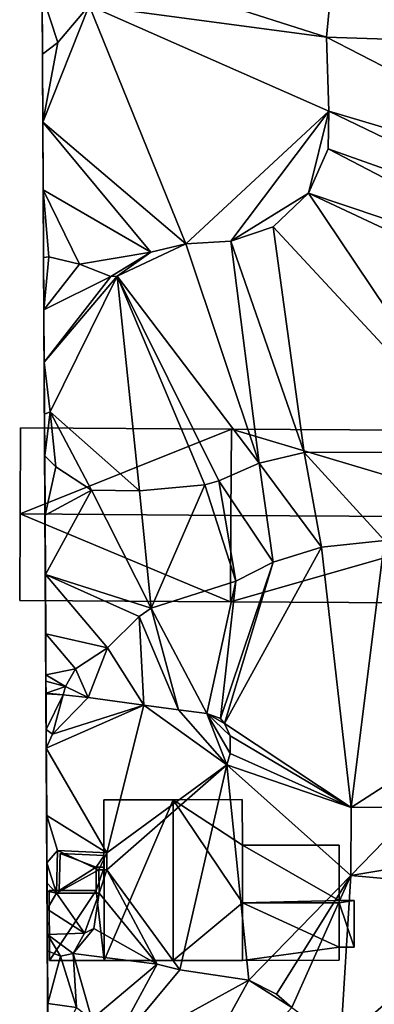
# Model space of a CAD drawing. Header units: inches. Extents: x 573046 to 573309, y 6670408 to 6670677.
# Tile 7 of 111: x 573062 to 573087, y 6670492 to 6670562. Entities that reach past the tile are written whole.
import ezdxf

# ---------------------------------------------------------------- set-up
doc = ezdxf.new("R2010")
doc.units = ezdxf.units.IN
doc.header["$MEASUREMENT"] = 0
doc.layers.add('Bygning', color=10, linetype='Continuous')
doc.layers.add('Terreng_ortofoto', color=10, linetype='Continuous')

msp = doc.modelspace()

# ---------------------------------------------------------------- linework, layer by layer
at = {"layer": 'Terreng_ortofoto'}
for points in [[(573064.04, 6670514.24, 211.66), (573063.527, 6670609.434, 211), (573063.365, 6670639.065, 213.297)], [(573064.04, 6670514.24, 211.66), (573063.552, 6670604.876, 210.667), (573063.527, 6670609.434, 211)], [(573064.04, 6670514.24, 211.66), (573063.577, 6670600.317, 210.333), (573063.552, 6670604.876, 210.667)], [(573064.04, 6670514.24, 211.66), (573063.653, 6670586.42, 209.406), (573063.577, 6670600.317, 210.333)], [(573064.04, 6670514.24, 211.66), (573063.729, 6670572.508, 209), (573063.653, 6670586.42, 209.406)], [(573064.04, 6670514.24, 211.66), (573063.825, 6670554.917, 209.333), (573063.729, 6670572.508, 209)], [(573063.729, 6670572.508, 209), (573063.825, 6670554.917, 209.333), (573063.799, 6670559.739, 209)], [(573063.729, 6670572.508, 209), (573063.799, 6670559.739, 209), (573063.776, 6670563.995, 209)], [(573112.85, 6670560.01, 211), (573085.65, 6670568.6, 210), (573084.38, 6670564.44, 210)], [(573114.16, 6670563.36, 211), (573085.65, 6670568.6, 210), (573113.06, 6670561, 211)], [(573113.06, 6670561, 211), (573085.65, 6670568.6, 210), (573112.85, 6670560.01, 211)], [(573067.94, 6670566.11, 209), (573067.12, 6670563.22, 209), (573084.04, 6670560.95, 210)], [(573067.94, 6670566.11, 209), (573084.04, 6670560.95, 210), (573084.38, 6670564.44, 210)], [(573112.85, 6670560.01, 211), (573084.38, 6670564.44, 210), (573084.04, 6670560.95, 210)], [(573067.12, 6670563.22, 209), (573063.776, 6670563.995, 209), (573064.9, 6670560.57, 209)], [(573063.776, 6670563.995, 209), (573063.799, 6670559.739, 209), (573064.9, 6670560.57, 209)], [(573067.12, 6670563.22, 209), (573064.9, 6670560.57, 209), (573063.825, 6670554.917, 209.333)], [(573074, 6670546.25, 210), (573067.12, 6670563.22, 209), (573063.825, 6670554.917, 209.333)], [(573074, 6670546.25, 210), (573084.21, 6670555.68, 210), (573067.12, 6670563.22, 209)], [(573084.04, 6670560.95, 210), (573067.12, 6670563.22, 209), (573084.21, 6670555.68, 210)], [(573064.9, 6670560.57, 209), (573063.799, 6670559.739, 209), (573063.825, 6670554.917, 209.333)], [(573108.03, 6670548.61, 211), (573112.85, 6670560.01, 211), (573084.04, 6670560.95, 210)], [(573108.03, 6670548.61, 211), (573084.04, 6670560.95, 210), (573084.21, 6670555.68, 210)], [(573074, 6670546.25, 210), (573077.22, 6670546.43, 210), (573084.21, 6670555.68, 210)], [(573077.22, 6670546.43, 210), (573082.76, 6670549.84, 210), (573084.21, 6670555.68, 210)], [(573084.21, 6670555.68, 210), (573082.76, 6670549.84, 210), (573084.16, 6670553.01, 210)], [(573105.45, 6670545.45, 211), (573084.21, 6670555.68, 210), (573084.16, 6670553.01, 210)], [(573108.03, 6670548.61, 211), (573084.21, 6670555.68, 210), (573105.45, 6670545.45, 211)], [(573064.04, 6670514.24, 211.66), (573063.878, 6670545.274, 210), (573063.825, 6670554.917, 209.333)], [(573063.878, 6670545.274, 210), (573063.852, 6670550.096, 209.667), (573063.825, 6670554.917, 209.333)], [(573074, 6670546.25, 210), (573063.825, 6670554.917, 209.333), (573071.52, 6670545.66, 210)], [(573071.52, 6670545.66, 210), (573063.825, 6670554.917, 209.333), (573063.852, 6670550.096, 209.667)], [(573103.81, 6670542.78, 211), (573084.16, 6670553.01, 210), (573082.76, 6670549.84, 210)], [(573105.45, 6670545.45, 211), (573084.16, 6670553.01, 210), (573103.81, 6670542.78, 211)], [(573066.43, 6670544.8, 210), (573063.852, 6670550.096, 209.667), (573064.25, 6670545.31, 210)], [(573063.878, 6670545.274, 210), (573064.25, 6670545.31, 210), (573063.852, 6670550.096, 209.667)], [(573071.52, 6670545.66, 210), (573063.852, 6670550.096, 209.667), (573066.43, 6670544.8, 210)], [(573080.24, 6670547.46, 210), (573082.76, 6670549.84, 210), (573077.22, 6670546.43, 210)], [(573095.12, 6670531.43, 211), (573082.76, 6670549.84, 210), (573080.24, 6670547.46, 210)], [(573095.12, 6670531.43, 211), (573102.98, 6670540.39, 211), (573082.76, 6670549.84, 210)], [(573102.98, 6670540.39, 211), (573103.81, 6670542.78, 211), (573082.76, 6670549.84, 210)], [(573082.45, 6670531.38, 211), (573080.24, 6670547.46, 210), (573077.22, 6670546.43, 210)], [(573095.12, 6670531.43, 211), (573080.24, 6670547.46, 210), (573082.45, 6670531.38, 211)], [(573074, 6670546.25, 210), (573071.52, 6670545.66, 210), (573069.12, 6670543.94, 210)], [(573079.24, 6670530.63, 211), (573074, 6670546.25, 210), (573069.12, 6670543.94, 210)], [(573079.24, 6670530.63, 211), (573077.22, 6670546.43, 210), (573074, 6670546.25, 210)], [(573082.45, 6670531.38, 211), (573077.22, 6670546.43, 210), (573079.24, 6670530.63, 211)], [(573063.878, 6670545.274, 210), (573063.899, 6670541.552, 210.153), (573064.25, 6670545.31, 210)], [(573064.04, 6670514.24, 211.66), (573063.919, 6670537.829, 210.306), (573063.878, 6670545.274, 210)], [(573063.919, 6670537.829, 210.306), (573063.899, 6670541.552, 210.153), (573063.878, 6670545.274, 210)], [(573066.43, 6670544.8, 210), (573064.25, 6670545.31, 210), (573063.899, 6670541.552, 210.153)], [(573071.52, 6670545.66, 210), (573066.43, 6670544.8, 210), (573068.67, 6670543.92, 210)], [(573071.52, 6670545.66, 210), (573068.67, 6670543.92, 210), (573069.12, 6670543.94, 210)], [(573066.43, 6670544.8, 210), (573063.899, 6670541.552, 210.153), (573068.67, 6670543.92, 210)], [(573063.919, 6670537.829, 210.306), (573068.67, 6670543.92, 210), (573063.899, 6670541.552, 210.153)], [(573064.351, 6670534.273, 210.45), (573069.12, 6670543.94, 210), (573063.919, 6670537.829, 210.306)], [(573063.919, 6670537.829, 210.306), (573069.12, 6670543.94, 210), (573068.67, 6670543.92, 210)], [(573070.7, 6670528.66, 211), (573069.12, 6670543.94, 210), (573064.351, 6670534.273, 210.45)], [(573076.37, 6670529.36, 211), (573069.12, 6670543.94, 210), (573075.37, 6670529.08, 211)], [(573075.37, 6670529.08, 211), (573069.12, 6670543.94, 210), (573070.7, 6670528.66, 211)], [(573079.24, 6670530.63, 211), (573069.12, 6670543.94, 210), (573076.37, 6670529.36, 211)], [(573064.04, 6670514.24, 211.66), (573063.939, 6670534.107, 210.459), (573063.919, 6670537.829, 210.306)], [(573064.351, 6670534.273, 210.45), (573063.919, 6670537.829, 210.306), (573063.939, 6670534.107, 210.459)], [(573063.955, 6670531.141, 211), (573064.351, 6670534.273, 210.45), (573063.939, 6670534.107, 210.459)], [(573064.04, 6670514.24, 211.66), (573063.955, 6670531.141, 211), (573063.939, 6670534.107, 210.459)], [(573064.75, 6670530.37, 211), (573064.351, 6670534.273, 210.45), (573063.955, 6670531.141, 211)], [(573070.7, 6670528.66, 211), (573064.351, 6670534.273, 210.45), (573067.29, 6670528.7, 211)], [(573064.75, 6670530.37, 211), (573067.29, 6670528.7, 211), (573064.351, 6670534.273, 210.45)], [(573064.04, 6670514.24, 211.66), (573063.979, 6670526.915, 211.165), (573063.955, 6670531.141, 211)], [(573064.75, 6670530.37, 211), (573063.955, 6670531.141, 211), (573063.979, 6670526.915, 211.165)], [(573082.45, 6670531.38, 211), (573079.24, 6670530.63, 211), (573083.67, 6670524.64, 212)], [(573095.12, 6670531.43, 211), (573082.45, 6670531.38, 211), (573088.17, 6670525.12, 212)], [(573082.45, 6670531.38, 211), (573083.67, 6670524.64, 212), (573088.17, 6670525.12, 212)], [(573079.24, 6670530.63, 211), (573076.37, 6670529.36, 211), (573080.23, 6670523.57, 212)], [(573079.24, 6670530.63, 211), (573080.23, 6670523.57, 212), (573083.67, 6670524.64, 212)], [(573064.75, 6670530.37, 211), (573063.979, 6670526.915, 211.165), (573067.29, 6670528.7, 211)], [(573075.37, 6670529.08, 211), (573070.7, 6670528.66, 211), (573071.53, 6670520.3, 212)], [(573075.37, 6670529.08, 211), (573071.53, 6670520.3, 212), (573077.58, 6670522.22, 212)], [(573076.37, 6670529.36, 211), (573075.37, 6670529.08, 211), (573077.58, 6670522.22, 212)], [(573080.23, 6670523.57, 212), (573076.37, 6670529.36, 211), (573077.58, 6670522.22, 212)], [(573067.29, 6670528.7, 211), (573063.979, 6670526.915, 211.165), (573064.002, 6670522.69, 211.33)], [(573067.29, 6670528.7, 211), (573064.002, 6670522.69, 211.33), (573071.53, 6670520.3, 212)], [(573070.7, 6670528.66, 211), (573067.29, 6670528.7, 211), (573071.53, 6670520.3, 212)], [(573064.04, 6670514.24, 211.66), (573064.002, 6670522.69, 211.33), (573063.979, 6670526.915, 211.165)], [(573085.8, 6670506.11, 212.57), (573088.17, 6670525.12, 212), (573083.67, 6670524.64, 212)], [(573096.74, 6670513.19, 213), (573088.17, 6670525.12, 212), (573085.8, 6670506.11, 212.57)], [(573076.77, 6670512.1, 212.36), (573083.67, 6670524.64, 212), (573080.23, 6670523.57, 212)], [(573085.8, 6670506.11, 212.57), (573083.67, 6670524.64, 212), (573076.77, 6670512.1, 212.36)], [(573076.77, 6670512.1, 212.36), (573080.23, 6670523.57, 212), (573076.49, 6670512.44, 212.22)], [(573076.49, 6670512.44, 212.22), (573080.23, 6670523.57, 212), (573077.58, 6670522.22, 212)], [(573064.04, 6670514.24, 211.66), (573064.025, 6670518.465, 211.495), (573064.002, 6670522.69, 211.33)], [(573064.002, 6670522.69, 211.33), (573064.025, 6670518.465, 211.495), (573068.44, 6670517.48, 212)], [(573064.002, 6670522.69, 211.33), (573068.44, 6670517.48, 212), (573070.68, 6670519.71, 212)], [(573071.53, 6670520.3, 212), (573064.002, 6670522.69, 211.33), (573070.68, 6670519.71, 212)], [(573075.5, 6670512.8, 211.98), (573077.58, 6670522.22, 212), (573071.53, 6670520.3, 212)], [(573076.49, 6670512.44, 212.22), (573077.58, 6670522.22, 212), (573075.5, 6670512.8, 211.98)], [(573073.48, 6670513.07, 211.78), (573071.53, 6670520.3, 212), (573070.68, 6670519.71, 212)], [(573075.5, 6670512.8, 211.98), (573071.53, 6670520.3, 212), (573073.48, 6670513.07, 211.78)], [(573071.03, 6670513.4, 211.75), (573070.68, 6670519.71, 212), (573068.44, 6670517.48, 212)], [(573073.48, 6670513.07, 211.78), (573070.68, 6670519.71, 212), (573071.03, 6670513.4, 211.75)], [(573066.15, 6670515.98, 212), (573068.44, 6670517.48, 212), (573064.025, 6670518.465, 211.495)], [(573066.15, 6670515.98, 212), (573064.025, 6670518.465, 211.495), (573064.041, 6670515.543, 211.728)], [(573064.04, 6670514.24, 211.66), (573064.041, 6670515.543, 211.728), (573064.025, 6670518.465, 211.495)], [(573066.15, 6670515.98, 212), (573067.06, 6670513.95, 211.81), (573068.44, 6670517.48, 212)], [(573071.03, 6670513.4, 211.75), (573068.44, 6670517.48, 212), (573067.06, 6670513.95, 211.81)], [(573066.15, 6670515.98, 212), (573064.041, 6670515.543, 211.728), (573065.43, 6670514.72, 212)], [(573066.15, 6670515.98, 212), (573065.43, 6670514.72, 212), (573067.06, 6670513.95, 211.81)], [(573064.04, 6670514.24, 211.66), (573064.043, 6670515.109, 211.713), (573064.041, 6670515.543, 211.728)], [(573064.04, 6670514.24, 211.66), (573064.048, 6670514.246, 211.66), (573064.043, 6670515.109, 211.713)], [(573065.43, 6670514.72, 212), (573064.041, 6670515.543, 211.728), (573064.043, 6670515.109, 211.713)], [(573064.048, 6670514.246, 211.66), (573065.43, 6670514.72, 212), (573064.043, 6670515.109, 211.713)], [(573064.048, 6670514.246, 211.66), (573065.267, 6670514.122, 211.721), (573065.43, 6670514.72, 212)], [(573065.43, 6670514.72, 212), (573065.267, 6670514.122, 211.721), (573067.06, 6670513.95, 211.81)], [(573064.04, 6670514.24, 211.66), (573064.048, 6670514.19, 211.665), (573064.048, 6670514.246, 211.66)], [(573064.095, 6670505.526, 212), (573064.069, 6670510.332, 212), (573064.04, 6670514.24, 211.66)], [(573064.095, 6670505.526, 212), (573064.04, 6670514.24, 211.66), (573064.114, 6670502.156, 212)], [(573064.114, 6670502.156, 212), (573064.04, 6670514.24, 211.66), (573064.125, 6670500.157, 212)], [(573064.04, 6670514.24, 211.66), (573064.527, 6670426.504, 218.528), (573064.422, 6670445.728, 218.106)], [(573064.04, 6670514.24, 211.66), (573064.422, 6670445.728, 218.106), (573064.326, 6670463.299, 212.5)], [(573064.04, 6670514.24, 211.66), (573064.326, 6670463.299, 212.5), (573064.267, 6670474.096, 211)], [(573064.04, 6670514.24, 211.66), (573064.267, 6670474.096, 211), (573064.193, 6670487.635, 211)], [(573064.04, 6670514.24, 211.66), (573064.193, 6670487.635, 211), (573064.148, 6670495.913, 212)], [(573064.04, 6670514.24, 211.66), (573064.148, 6670495.913, 212), (573064.132, 6670498.867, 212)], [(573064.04, 6670514.24, 211.66), (573064.132, 6670498.867, 212), (573064.125, 6670500.157, 212)], [(573064.04, 6670514.24, 211.66), (573064.069, 6670510.332, 212), (573064.062, 6670511.664, 211.884)], [(573064.04, 6670514.24, 211.66), (573064.062, 6670511.664, 211.884), (573064.048, 6670514.19, 211.665)], [(573064.048, 6670514.246, 211.66), (573064.048, 6670514.19, 211.665), (573065.267, 6670514.122, 211.721)], [(573064.062, 6670511.664, 211.884), (573065.267, 6670514.122, 211.721), (573064.048, 6670514.19, 211.665)], [(573064.51, 6670511.34, 212), (573065.267, 6670514.122, 211.721), (573064.062, 6670511.664, 211.884)], [(573067.06, 6670513.95, 211.81), (573065.267, 6670514.122, 211.721), (573064.51, 6670511.34, 212)], [(573071.03, 6670513.4, 211.75), (573067.06, 6670513.95, 211.81), (573064.51, 6670511.34, 212)], [(573068.38, 6670502.88, 212.056), (573071.03, 6670513.4, 211.75), (573064.069, 6670510.332, 212)], [(573071.03, 6670513.4, 211.75), (573064.51, 6670511.34, 212), (573064.069, 6670510.332, 212)], [(573076.926, 6670509.139, 212.45), (573071.03, 6670513.4, 211.75), (573068.38, 6670502.88, 212.056)], [(573076.926, 6670509.139, 212.45), (573073.48, 6670513.07, 211.78), (573071.03, 6670513.4, 211.75)], [(573076.926, 6670509.139, 212.45), (573075.5, 6670512.8, 211.98), (573073.48, 6670513.07, 211.78)], [(573096.74, 6670513.19, 213), (573085.8, 6670506.11, 212.57), (573090.508, 6670506.14, 212.753)], [(573076.926, 6670509.139, 212.45), (573077.17, 6670509.95, 212.48), (573075.5, 6670512.8, 211.98)], [(573077.16, 6670511.2, 212.48), (573076.77, 6670512.1, 212.36), (573075.5, 6670512.8, 211.98)], [(573077.16, 6670511.2, 212.48), (573075.5, 6670512.8, 211.98), (573077.17, 6670509.95, 212.48)], [(573076.77, 6670512.1, 212.36), (573076.49, 6670512.44, 212.22), (573075.5, 6670512.8, 211.98)], [(573064.51, 6670511.34, 212), (573064.062, 6670511.664, 211.884), (573064.069, 6670510.332, 212)], [(573085.8, 6670506.11, 212.57), (573076.77, 6670512.1, 212.36), (573077.16, 6670511.2, 212.48)], [(573085.8, 6670506.11, 212.57), (573077.16, 6670511.2, 212.48), (573077.17, 6670509.95, 212.48)], [(573068.38, 6670502.88, 212.056), (573064.069, 6670510.332, 212), (573064.095, 6670505.526, 212)], [(573085.8, 6670506.11, 212.57), (573077.17, 6670509.95, 212.48), (573076.926, 6670509.139, 212.45)], [(573076.926, 6670509.139, 212.45), (573068.38, 6670502.88, 212.056), (573068.38, 6670501.659, 212.094)], [(573076.926, 6670509.139, 212.45), (573068.38, 6670501.659, 212.094), (573073.59, 6670494.54, 212)], [(573076.926, 6670509.139, 212.45), (573073.59, 6670494.54, 212), (573078.51, 6670493.81, 212)], [(573076.926, 6670509.139, 212.45), (573078.51, 6670493.81, 212), (573085.78, 6670501.27, 212.51)], [(573085.8, 6670506.11, 212.57), (573076.926, 6670509.139, 212.45), (573085.78, 6670501.27, 212.51)], [(573085.8, 6670506.11, 212.57), (573085.78, 6670501.27, 212.51), (573090.508, 6670506.14, 212.753)], [(573095.87, 6670502.96, 213), (573090.508, 6670506.14, 212.753), (573085.78, 6670501.27, 212.51)], [(573068.38, 6670502.88, 212.056), (573064.095, 6670505.526, 212), (573064.865, 6670503.039, 212.008)], [(573064.095, 6670505.526, 212), (573064.114, 6670502.156, 212), (573064.865, 6670503.039, 212.008)], [(573064.865, 6670503.039, 212.008), (573064.114, 6670502.156, 212), (573064.785, 6670500.019, 212.015)], [(573064.865, 6670503.039, 212.008), (573064.785, 6670500.019, 212.015), (573067.821, 6670501.659, 212.073)], [(573068.38, 6670502.88, 212.056), (573064.865, 6670503.039, 212.008), (573067.821, 6670501.659, 212.073)], [(573068.38, 6670502.88, 212.056), (573067.821, 6670501.659, 212.073), (573068.38, 6670501.659, 212.094)], [(573095.87, 6670502.96, 213), (573085.78, 6670501.27, 212.51), (573097.46, 6670500.21, 213)], [(573064.114, 6670502.156, 212), (573064.125, 6670500.157, 212), (573064.122, 6670500.72, 212)], [(573064.114, 6670502.156, 212), (573064.122, 6670500.72, 212), (573064.785, 6670500.019, 212.015)], [(573067.821, 6670501.659, 212.073), (573064.785, 6670500.019, 212.015), (573064.805, 6670499.999, 212.015)], [(573067.821, 6670501.659, 212.073), (573064.805, 6670499.999, 212.015), (573067.831, 6670499.999, 212.056)], [(573068.38, 6670501.659, 212.094), (573067.821, 6670501.659, 212.073), (573067.831, 6670499.999, 212.056)], [(573068.38, 6670501.659, 212.094), (573067.831, 6670499.999, 212.056), (573071.98, 6670494.94, 212)], [(573068.38, 6670501.659, 212.094), (573071.98, 6670494.94, 212), (573073.59, 6670494.54, 212)], [(573085.78, 6670501.27, 212.51), (573078.51, 6670493.81, 212), (573080.47, 6670492.82, 212)], [(573085.78, 6670501.27, 212.51), (573080.47, 6670492.82, 212), (573081.56, 6670491.86, 212)], [(573085.78, 6670501.27, 212.51), (573081.56, 6670491.86, 212), (573085.03, 6670489.35, 212)], [(573097.46, 6670500.21, 213), (573085.78, 6670501.27, 212.51), (573085.03, 6670489.35, 212)], [(573064.785, 6670500.019, 212.015), (573064.122, 6670500.72, 212), (573064.125, 6670500.157, 212)], [(573064.805, 6670499.999, 212.015), (573064.785, 6670500.019, 212.015), (573064.125, 6670500.157, 212)], [(573064.805, 6670499.999, 212.015), (573064.125, 6670500.157, 212), (573064.132, 6670498.9, 212)], [(573064.125, 6670500.157, 212), (573064.132, 6670498.867, 212), (573064.132, 6670498.9, 212)], [(573064.805, 6670499.999, 212.015), (573064.132, 6670498.9, 212), (573064.132, 6670498.867, 212)], [(573064.805, 6670499.999, 212.015), (573064.132, 6670498.867, 212), (573066.8, 6670497.16, 212)], [(573064.805, 6670499.999, 212.015), (573066.8, 6670497.16, 212), (573067.831, 6670499.999, 212.056)], [(573067.831, 6670499.999, 212.056), (573066.8, 6670497.16, 212), (573067.46, 6670497.48, 212)], [(573071.98, 6670494.94, 212), (573067.831, 6670499.999, 212.056), (573067.46, 6670497.48, 212)], [(573097.46, 6670500.21, 213), (573085.03, 6670489.35, 212), (573088.98, 6670486.01, 212)], [(573066.8, 6670497.16, 212), (573064.132, 6670498.867, 212), (573064.142, 6670497.068, 212)], [(573064.148, 6670495.913, 212), (573064.142, 6670497.068, 212), (573064.132, 6670498.867, 212)], [(573066.8, 6670497.16, 212), (573065.98, 6670495.71, 212), (573067.46, 6670497.48, 212)], [(573071.98, 6670494.94, 212), (573067.46, 6670497.48, 212), (573065.98, 6670495.71, 212)], [(573066.8, 6670497.16, 212), (573064.142, 6670497.068, 212), (573065.98, 6670495.71, 212)], [(573065.98, 6670495.71, 212), (573064.142, 6670497.068, 212), (573065.08, 6670495.51, 212)], [(573064.148, 6670495.913, 212), (573065.08, 6670495.51, 212), (573064.142, 6670497.068, 212)], [(573064.148, 6670495.913, 212), (573064.193, 6670487.635, 211), (573064.169, 6670492.148, 211)], [(573064.148, 6670495.913, 212), (573064.169, 6670492.148, 211), (573065.08, 6670495.51, 212)], [(573065.08, 6670495.51, 212), (573064.169, 6670492.148, 211), (573066.23, 6670491.86, 211)], [(573065.98, 6670495.71, 212), (573065.08, 6670495.51, 212), (573066.23, 6670491.86, 211)], [(573065.98, 6670495.71, 212), (573066.23, 6670491.86, 211), (573067.32, 6670491.03, 211)], [(573071.98, 6670494.94, 212), (573065.98, 6670495.71, 212), (573067.32, 6670491.03, 211)], [(573071.98, 6670494.94, 212), (573067.32, 6670491.03, 211), (573068.32, 6670488.21, 211)], [(573073.59, 6670494.54, 212), (573071.98, 6670494.94, 212), (573068.32, 6670488.21, 211)], [(573073.59, 6670494.54, 212), (573068.32, 6670488.21, 211), (573078.51, 6670493.81, 212)], [(573078.51, 6670493.81, 212), (573068.32, 6670488.21, 211), (573071.16, 6670480.46, 211)], [(573081.56, 6670491.86, 212), (573078.51, 6670493.81, 212), (573071.16, 6670480.46, 211)], [(573081.56, 6670491.86, 212), (573080.47, 6670492.82, 212), (573078.51, 6670493.81, 212)], [(573064.193, 6670487.635, 211), (573066.23, 6670491.86, 211), (573064.169, 6670492.148, 211)]]:
    msp.add_3dface(points, dxfattribs=at)

# ---------------------------------------------------------------- meshes
at = {"layer": 'Bygning', "color": 74, "true_color": 0x55aa00}
mesh = msp.add_polyface(dxfattribs=at)
corners = [(573062.24, 6670533.141, 215), (573062.24, 6670533.141, 210.751), (573062.21, 6670527.02, 211.031), (573062.21, 6670527.02, 219.97)]
mesh.append_faces([[corners[k] for k in face] for face in [(3, 0, 2), (0, 1, 2)]])
mesh = msp.add_polyface(dxfattribs=at)
corners = [(573077.26, 6670533.051, 215.48), (573062.24, 6670533.141, 215), (573062.21, 6670527.02, 219.97), (573077.23, 6670526.9, 219.97)]
mesh.append_faces([[corners[k] for k in face] for face in [(3, 0, 2), (0, 1, 2)]])
mesh = msp.add_polyface(dxfattribs=at)
corners = [(573062.24, 6670533.141, 215), (573077.26, 6670533.051, 210.815), (573062.24, 6670533.141, 210.751), (573077.26, 6670533.051, 215.48)]
mesh.append_faces([[corners[k] for k in face] for face in [(0, 3, 1), (0, 1, 2)]])
mesh = msp.add_polyface(dxfattribs=at)
corners = [(573077.26, 6670533.051, 218.77), (573077.26, 6670533.051, 215.48), (573077.23, 6670526.9, 219.97), (573077.23, 6670526.9, 223.6)]
mesh.append_faces([[corners[k] for k in face] for face in [(3, 0, 2), (0, 1, 2)]])
mesh = msp.add_polyface(dxfattribs=at)
corners = [(573098.29, 6670526.77, 223.61), (573077.26, 6670533.051, 218.77), (573077.23, 6670526.9, 223.6), (573098.33, 6670532.92, 218.71)]
mesh.append_faces([[corners[k] for k in face] for face in [(0, 3, 1), (0, 1, 2)]])
mesh = msp.add_polyface(dxfattribs=at)
corners = [(573077.26, 6670533.051, 218.77), (573098.33, 6670532.92, 210.987), (573077.26, 6670533.051, 210.815), (573098.33, 6670532.92, 218.71)]
mesh.append_faces([[corners[k] for k in face] for face in [(0, 3, 1), (0, 1, 2)]])
mesh = msp.add_polyface(dxfattribs=at)
corners = [(573062.17, 6670520.85, 214.83), (573062.21, 6670527.02, 211.031), (573062.17, 6670520.85, 211.4), (573062.21, 6670527.02, 219.97)]
mesh.append_faces([[corners[k] for k in face] for face in [(0, 3, 1), (0, 1, 2)]])
mesh = msp.add_polyface(dxfattribs=at)
corners = [(573062.21, 6670527.02, 219.97), (573077.19, 6670520.76, 215.32), (573077.23, 6670526.9, 219.97), (573062.17, 6670520.85, 214.83)]
mesh.append_faces([[corners[k] for k in face] for face in [(0, 3, 1), (0, 1, 2)]])
mesh = msp.add_polyface(dxfattribs=at)
corners = [(573077.19, 6670520.76, 218.89), (573077.23, 6670526.9, 219.97), (573077.19, 6670520.76, 215.32), (573077.23, 6670526.9, 223.6)]
mesh.append_faces([[corners[k] for k in face] for face in [(0, 3, 1), (0, 1, 2)]])
mesh = msp.add_polyface(dxfattribs=at)
corners = [(573077.19, 6670520.76, 218.89), (573098.26, 6670520.631, 218.84), (573098.29, 6670526.77, 223.61), (573077.23, 6670526.9, 223.6)]
mesh.append_faces([[corners[k] for k in face] for face in [(3, 0, 2), (0, 1, 2)]])
mesh = msp.add_polyface(dxfattribs=at)
corners = [(573062.17, 6670520.85, 214.83), (573062.17, 6670520.85, 211.4), (573077.19, 6670520.76, 211.997), (573077.19, 6670520.76, 215.32)]
mesh.append_faces([[corners[k] for k in face] for face in [(3, 0, 2), (0, 1, 2)]])
mesh = msp.add_polyface(dxfattribs=at)
corners = [(573077.19, 6670520.76, 218.89), (573077.19, 6670520.76, 211.997), (573098.26, 6670520.631, 212.747), (573098.26, 6670520.631, 218.84)]
mesh.append_faces([[corners[k] for k in face] for face in [(3, 0, 2), (0, 1, 2)]])
mesh = msp.add_polyface(dxfattribs=at)
corners = [(573068.17, 6670506.66, 217.98), (573073.1, 6670506.66, 212.257), (573068.17, 6670506.66, 211.976), (573073.1, 6670506.66, 220.74)]
mesh.append_faces([[corners[k] for k in face] for face in [(0, 3, 1), (0, 1, 2)]])
mesh = msp.add_polyface(dxfattribs=at)
corners = [(573068.19, 6670495.221, 217.93), (573068.17, 6670506.66, 211.976), (573068.19, 6670495.221, 211.717), (573068.17, 6670506.66, 217.98)]
mesh.append_faces([[corners[k] for k in face] for face in [(0, 3, 1), (0, 1, 2)]])
mesh = msp.add_polyface(dxfattribs=at)
corners = [(573073.1, 6670506.66, 220.74), (573068.19, 6670495.221, 217.93), (573073.11, 6670495.221, 220.74), (573068.17, 6670506.66, 217.98)]
mesh.append_faces([[corners[k] for k in face] for face in [(0, 3, 1), (0, 1, 2)]])
mesh = msp.add_polyface(dxfattribs=at)
corners = [(573078.03, 6670506.67, 218.36), (573078.03, 6670506.67, 212.408), (573073.1, 6670506.66, 212.257), (573073.1, 6670506.66, 220.74)]
mesh.append_faces([[corners[k] for k in face] for face in [(3, 0, 2), (0, 1, 2)]])
mesh = msp.add_polyface(dxfattribs=at)
corners = [(573078.04, 6670499.32, 218.335), (573073.1, 6670506.66, 220.74), (573073.11, 6670495.221, 220.74), (573078.04, 6670495.221, 218.32), (573078.04, 6670503.42, 218.35), (573078.03, 6670506.67, 218.36)]
mesh.append_faces([[corners[k] for k in face] for face in [(4, 1, 0), (4, 5, 1), (2, 3, 0), (0, 1, 2)]])
mesh = msp.add_polyface(dxfattribs=at)
corners = [(573078.04, 6670503.42, 218.35), (573078.04, 6670503.42, 212.301), (573078.03, 6670506.67, 212.408), (573078.03, 6670506.67, 218.36)]
mesh.append_faces([[corners[k] for k in face] for face in [(3, 0, 2), (0, 1, 2)]])
mesh = msp.add_polyface(dxfattribs=at)
corners = [(573078.04, 6670503.42, 215.31), (573084.93, 6670503.43, 212.522), (573078.04, 6670503.42, 212.301), (573084.93, 6670503.43, 215.31)]
mesh.append_faces([[corners[k] for k in face] for face in [(0, 3, 1), (0, 1, 2)]])
mesh = msp.add_polyface(dxfattribs=at)
corners = [(573078.04, 6670499.32, 216.88), (573084.93, 6670499.49, 217.02), (573078.04, 6670503.42, 215.31), (573084.93, 6670503.43, 215.31), (573084.93, 6670499.33, 217.09)]
mesh.append_faces([[corners[k] for k in face] for face in [(4, 1, 0), (2, 1, 3), (0, 1, 2)]])
mesh = msp.add_polyface(dxfattribs=at)
corners = [(573078.04, 6670503.42, 218.35), (573078.04, 6670499.32, 216.88), (573078.04, 6670503.42, 215.31), (573078.04, 6670499.32, 218.335)]
mesh.append_faces([[corners[k] for k in face] for face in [(0, 3, 1), (0, 1, 2)]])
mesh = msp.add_polyface(dxfattribs=at)
corners = [(573084.93, 6670503.43, 215.31), (573084.93, 6670499.49, 212.412), (573084.93, 6670503.43, 212.522), (573084.93, 6670499.49, 217.02)]
mesh.append_faces([[corners[k] for k in face] for face in [(0, 3, 1), (0, 1, 2)]])
mesh = msp.add_polyface(dxfattribs=at)
corners = [(573064.99, 6670500.199, 213.082), (573065.06, 6670502.83, 213.832), (573064.99, 6670500.199, 213.832), (573065.06, 6670502.83, 213.082)]
mesh.append_faces([[corners[k] for k in face] for face in [(0, 3, 1), (0, 1, 2)]])
mesh = msp.add_polyface(dxfattribs=at)
corners = [(573064.99, 6670500.199, 213.082), (573065.06, 6670502.83, 213.832), (573064.99, 6670500.199, 213.832), (573065.06, 6670502.83, 213.082)]
mesh.append_faces([[corners[k] for k in face] for face in [(0, 3, 1), (0, 1, 2)]])
mesh = msp.add_polyface(dxfattribs=at)
corners = [(573065.06, 6670502.83, 213.082), (573065.06, 6670502.83, 212.012), (573064.99, 6670500.199, 212.019), (573064.99, 6670500.199, 213.082)]
mesh.append_faces([[corners[k] for k in face] for face in [(3, 0, 2), (0, 1, 2)]])
mesh = msp.add_polyface(dxfattribs=at)
corners = [(573067.62, 6670501.859, 213.082), (573065.06, 6670502.83, 213.082), (573064.99, 6670500.199, 213.082), (573067.63, 6670500.199, 213.082), (573068.18, 6670502.689, 213.082), (573068.18, 6670501.859, 213.082)]
mesh.append_faces([[corners[k] for k in face] for face in [(5, 4, 0), (4, 1, 0), (2, 3, 0), (0, 1, 2)]])
mesh = msp.add_polyface(dxfattribs=at)
corners = [(573065.06, 6670502.83, 213.082), (573068.18, 6670502.689, 213.832), (573065.06, 6670502.83, 213.832), (573068.18, 6670502.689, 213.082)]
mesh.append_faces([[corners[k] for k in face] for face in [(0, 3, 1), (0, 1, 2)]])
mesh = msp.add_polyface(dxfattribs=at)
corners = [(573065.06, 6670502.83, 213.082), (573068.18, 6670502.689, 213.832), (573065.06, 6670502.83, 213.832), (573068.18, 6670502.689, 213.082)]
mesh.append_faces([[corners[k] for k in face] for face in [(0, 3, 1), (0, 1, 2)]])
mesh = msp.add_polyface(dxfattribs=at)
corners = [(573065.06, 6670502.83, 213.082), (573068.18, 6670502.689, 212.057), (573065.06, 6670502.83, 212.012), (573068.18, 6670502.689, 213.082)]
mesh.append_faces([[corners[k] for k in face] for face in [(0, 3, 1), (0, 1, 2)]])
mesh = msp.add_polyface(dxfattribs=at)
corners = [(573068.18, 6670502.689, 213.082), (573068.18, 6670501.859, 213.832), (573068.18, 6670502.689, 213.832), (573068.18, 6670501.859, 213.082)]
mesh.append_faces([[corners[k] for k in face] for face in [(0, 3, 1), (0, 1, 2)]])
mesh = msp.add_polyface(dxfattribs=at)
corners = [(573068.18, 6670502.689, 213.082), (573068.18, 6670501.859, 213.832), (573068.18, 6670502.689, 213.832), (573068.18, 6670501.859, 213.082)]
mesh.append_faces([[corners[k] for k in face] for face in [(0, 3, 1), (0, 1, 2)]])
mesh = msp.add_polyface(dxfattribs=at)
corners = [(573068.18, 6670502.689, 213.082), (573068.18, 6670501.859, 212.08), (573068.18, 6670502.689, 212.057), (573068.18, 6670501.859, 213.082)]
mesh.append_faces([[corners[k] for k in face] for face in [(0, 3, 1), (0, 1, 2)]])
mesh = msp.add_polyface(dxfattribs=at)
corners = [(573064.28, 6670500.199, 215.59), (573064.29, 6670495.211, 215.59), (573067.63, 6670500.199, 215.65), (573068.19, 6670495.221, 215.66), (573068.18, 6670501.859, 215.66), (573067.62, 6670501.859, 215.66)]
mesh.append_faces([[corners[k] for k in face] for face in [(2, 3, 4), (2, 4, 5), (1, 3, 2), (0, 1, 2)]])
mesh = msp.add_polyface(dxfattribs=at)
corners = [(573067.62, 6670501.859, 215.66), (573068.18, 6670501.859, 215.31), (573067.62, 6670501.859, 215.31), (573068.18, 6670501.859, 215.66)]
mesh.append_faces([[corners[k] for k in face] for face in [(0, 3, 1), (0, 1, 2)]])
mesh = msp.add_polyface(dxfattribs=at)
corners = [(573067.62, 6670501.859, 215.66), (573068.18, 6670501.859, 215.31), (573067.62, 6670501.859, 215.31), (573068.18, 6670501.859, 215.66)]
mesh.append_faces([[corners[k] for k in face] for face in [(0, 3, 1), (0, 1, 2)]])
mesh = msp.add_polyface(dxfattribs=at)
corners = [(573067.63, 6670500.199, 215.65), (573067.62, 6670501.859, 215.31), (573067.63, 6670500.199, 215.3), (573067.62, 6670501.859, 215.66)]
mesh.append_faces([[corners[k] for k in face] for face in [(0, 3, 1), (0, 1, 2)]])
mesh = msp.add_polyface(dxfattribs=at)
corners = [(573067.63, 6670500.199, 215.65), (573067.62, 6670501.859, 215.31), (573067.63, 6670500.199, 215.3), (573067.62, 6670501.859, 215.66)]
mesh.append_faces([[corners[k] for k in face] for face in [(0, 3, 1), (0, 1, 2)]])
mesh = msp.add_polyface(dxfattribs=at)
corners = [(573067.62, 6670501.859, 213.082), (573067.63, 6670500.199, 213.832), (573067.62, 6670501.859, 213.832), (573067.63, 6670500.199, 213.082)]
mesh.append_faces([[corners[k] for k in face] for face in [(0, 3, 1), (0, 1, 2)]])
mesh = msp.add_polyface(dxfattribs=at)
corners = [(573068.18, 6670501.859, 213.082), (573067.62, 6670501.859, 213.832), (573068.18, 6670501.859, 213.832), (573067.62, 6670501.859, 213.082)]
mesh.append_faces([[corners[k] for k in face] for face in [(0, 3, 1), (0, 1, 2)]])
mesh = msp.add_polyface(dxfattribs=at)
corners = [(573067.62, 6670501.859, 213.082), (573067.63, 6670500.199, 213.832), (573067.62, 6670501.859, 213.832), (573067.63, 6670500.199, 213.082)]
mesh.append_faces([[corners[k] for k in face] for face in [(0, 3, 1), (0, 1, 2)]])
mesh = msp.add_polyface(dxfattribs=at)
corners = [(573068.18, 6670501.859, 213.082), (573067.62, 6670501.859, 213.832), (573068.18, 6670501.859, 213.832), (573067.62, 6670501.859, 213.082)]
mesh.append_faces([[corners[k] for k in face] for face in [(0, 3, 1), (0, 1, 2)]])
mesh = msp.add_polyface(dxfattribs=at)
corners = [(573067.62, 6670501.859, 213.082), (573067.62, 6670501.859, 212.067), (573068.18, 6670501.859, 212.08), (573068.18, 6670501.859, 213.082)]
mesh.append_faces([[corners[k] for k in face] for face in [(3, 0, 2), (0, 1, 2)]])
mesh = msp.add_polyface(dxfattribs=at)
corners = [(573067.63, 6670500.199, 213.082), (573067.63, 6670500.199, 212.055), (573067.62, 6670501.859, 212.067), (573067.62, 6670501.859, 213.082)]
mesh.append_faces([[corners[k] for k in face] for face in [(3, 0, 2), (0, 1, 2)]])
mesh = msp.add_polyface(dxfattribs=at)
corners = [(573068.18, 6670501.859, 215.66), (573068.19, 6670495.221, 215.31), (573068.18, 6670501.859, 215.31), (573068.19, 6670495.221, 215.66)]
mesh.append_faces([[corners[k] for k in face] for face in [(0, 3, 1), (0, 1, 2)]])
mesh = msp.add_polyface(dxfattribs=at)
corners = [(573068.18, 6670501.859, 215.66), (573068.19, 6670495.221, 215.31), (573068.18, 6670501.859, 215.31), (573068.19, 6670495.221, 215.66)]
mesh.append_faces([[corners[k] for k in face] for face in [(0, 3, 1), (0, 1, 2)]])
mesh = msp.add_polyface(dxfattribs=at)
corners = [(573064.28, 6670500.199, 215.59), (573067.63, 6670500.199, 215.3), (573064.28, 6670500.199, 215.24), (573067.63, 6670500.199, 215.65)]
mesh.append_faces([[corners[k] for k in face] for face in [(0, 3, 1), (0, 1, 2)]])
mesh = msp.add_polyface(dxfattribs=at)
corners = [(573064.28, 6670500.199, 215.59), (573067.63, 6670500.199, 215.3), (573064.28, 6670500.199, 215.24), (573067.63, 6670500.199, 215.65)]
mesh.append_faces([[corners[k] for k in face] for face in [(0, 3, 1), (0, 1, 2)]])
mesh = msp.add_polyface(dxfattribs=at)
corners = [(573064.29, 6670495.211, 215.59), (573064.28, 6670500.199, 215.24), (573064.29, 6670495.211, 215.24), (573064.28, 6670500.199, 215.59)]
mesh.append_faces([[corners[k] for k in face] for face in [(0, 3, 1), (0, 1, 2)]])
mesh = msp.add_polyface(dxfattribs=at)
corners = [(573064.29, 6670495.211, 215.59), (573064.28, 6670500.199, 215.24), (573064.29, 6670495.211, 215.24), (573064.28, 6670500.199, 215.59)]
mesh.append_faces([[corners[k] for k in face] for face in [(0, 3, 1), (0, 1, 2)]])
mesh = msp.add_polyface(dxfattribs=at)
corners = [(573067.63, 6670500.199, 213.082), (573064.99, 6670500.199, 213.832), (573067.63, 6670500.199, 213.832), (573064.99, 6670500.199, 213.082)]
mesh.append_faces([[corners[k] for k in face] for face in [(0, 3, 1), (0, 1, 2)]])
mesh = msp.add_polyface(dxfattribs=at)
corners = [(573067.63, 6670500.199, 213.082), (573064.99, 6670500.199, 213.832), (573067.63, 6670500.199, 213.832), (573064.99, 6670500.199, 213.082)]
mesh.append_faces([[corners[k] for k in face] for face in [(0, 3, 1), (0, 1, 2)]])
mesh = msp.add_polyface(dxfattribs=at)
corners = [(573064.99, 6670500.199, 213.082), (573064.99, 6670500.199, 212.019), (573067.63, 6670500.199, 212.055), (573067.63, 6670500.199, 213.082)]
mesh.append_faces([[corners[k] for k in face] for face in [(3, 0, 2), (0, 1, 2)]])
mesh = msp.add_polyface(dxfattribs=at)
corners = [(573084.93, 6670499.33, 217.09), (573078.04, 6670499.32, 216.88), (573084.94, 6670496.17, 215.71), (573078.04, 6670495.221, 215.31), (573084.94, 6670495.23, 215.31)]
mesh.append_faces([[corners[k] for k in face] for face in [(2, 1, 3), (2, 3, 4), (0, 1, 2)]])
mesh = msp.add_polyface(dxfattribs=at)
corners = [(573078.04, 6670495.221, 218.32), (573078.04, 6670495.221, 215.31), (573078.04, 6670499.32, 216.88), (573078.04, 6670499.32, 218.335)]
mesh.append_faces([[corners[k] for k in face] for face in [(3, 0, 2), (0, 1, 2)]])
mesh = msp.add_polyface(dxfattribs=at)
corners = [(573084.93, 6670499.49, 217.02), (573084.93, 6670499.33, 215.824), (573084.93, 6670499.49, 215.83), (573084.93, 6670499.33, 217.09)]
mesh.append_faces([[corners[k] for k in face] for face in [(0, 3, 1), (0, 1, 2)]])
mesh = msp.add_polyface(dxfattribs=at)
corners = [(573086, 6670499.49, 215.78), (573086, 6670499.49, 212.449), (573084.93, 6670499.49, 212.412), (573084.93, 6670499.49, 215.83)]
mesh.append_faces([[corners[k] for k in face] for face in [(3, 0, 2), (0, 1, 2)]])
mesh = msp.add_polyface(dxfattribs=at)
corners = [(573086, 6670496.17, 215.73), (573086, 6670499.49, 215.78), (573084.93, 6670499.33, 215.824), (573084.94, 6670496.17, 215.7), (573084.93, 6670499.49, 215.83)]
mesh.append_faces([[corners[k] for k in face] for face in [(1, 4, 2), (0, 2, 3), (0, 1, 2)]])
mesh = msp.add_polyface(dxfattribs=at)
corners = [(573084.94, 6670496.17, 215.72), (573084.94, 6670496.17, 215.7), (573084.93, 6670499.33, 215.824), (573084.93, 6670499.33, 217.09)]
mesh.append_faces([[corners[k] for k in face] for face in [(3, 0, 2), (0, 1, 2)]])
mesh = msp.add_polyface(dxfattribs=at)
corners = [(573086, 6670496.17, 215.73), (573086, 6670496.17, 212.316), (573086, 6670499.49, 212.449), (573086, 6670499.49, 215.78)]
mesh.append_faces([[corners[k] for k in face] for face in [(3, 0, 2), (0, 1, 2)]])
mesh = msp.add_polyface(dxfattribs=at)
corners = [(573084.94, 6670496.17, 215.71), (573084.94, 6670496.17, 212.276), (573086, 6670496.17, 212.316), (573086, 6670496.17, 215.73)]
mesh.append_faces([[corners[k] for k in face] for face in [(3, 0, 2), (0, 1, 2)]])
mesh = msp.add_polyface(dxfattribs=at)
corners = [(573084.94, 6670495.23, 215.31), (573084.94, 6670495.23, 212.238), (573084.94, 6670496.17, 212.276), (573084.94, 6670496.17, 215.71)]
mesh.append_faces([[corners[k] for k in face] for face in [(3, 0, 2), (0, 1, 2)]])
mesh = msp.add_polyface(dxfattribs=at)
corners = [(573064.29, 6670495.211, 215.59), (573064.29, 6670495.211, 215.24), (573068.19, 6670495.221, 215.31), (573068.19, 6670495.221, 215.66)]
mesh.append_faces([[corners[k] for k in face] for face in [(3, 0, 2), (0, 1, 2)]])
mesh = msp.add_polyface(dxfattribs=at)
corners = [(573064.29, 6670495.211, 215.59), (573064.29, 6670495.211, 215.24), (573068.19, 6670495.221, 215.31), (573068.19, 6670495.221, 215.66)]
mesh.append_faces([[corners[k] for k in face] for face in [(3, 0, 2), (0, 1, 2)]])
mesh = msp.add_polyface(dxfattribs=at)
corners = [(573068.19, 6670495.221, 217.93), (573068.19, 6670495.221, 211.717), (573073.11, 6670495.221, 212.009), (573073.11, 6670495.221, 220.74)]
mesh.append_faces([[corners[k] for k in face] for face in [(3, 0, 2), (0, 1, 2)]])
mesh = msp.add_polyface(dxfattribs=at)
corners = [(573078.04, 6670495.221, 218.32), (573073.11, 6670495.221, 212.009), (573078.04, 6670495.221, 212.04), (573073.11, 6670495.221, 220.74)]
mesh.append_faces([[corners[k] for k in face] for face in [(0, 3, 1), (0, 1, 2)]])
mesh = msp.add_polyface(dxfattribs=at)
corners = [(573078.04, 6670495.221, 215.31), (573078.04, 6670495.221, 212.04), (573084.94, 6670495.23, 212.238), (573084.94, 6670495.23, 215.31)]
mesh.append_faces([[corners[k] for k in face] for face in [(3, 0, 2), (0, 1, 2)]])

doc.saveas('drawing.dxf')
